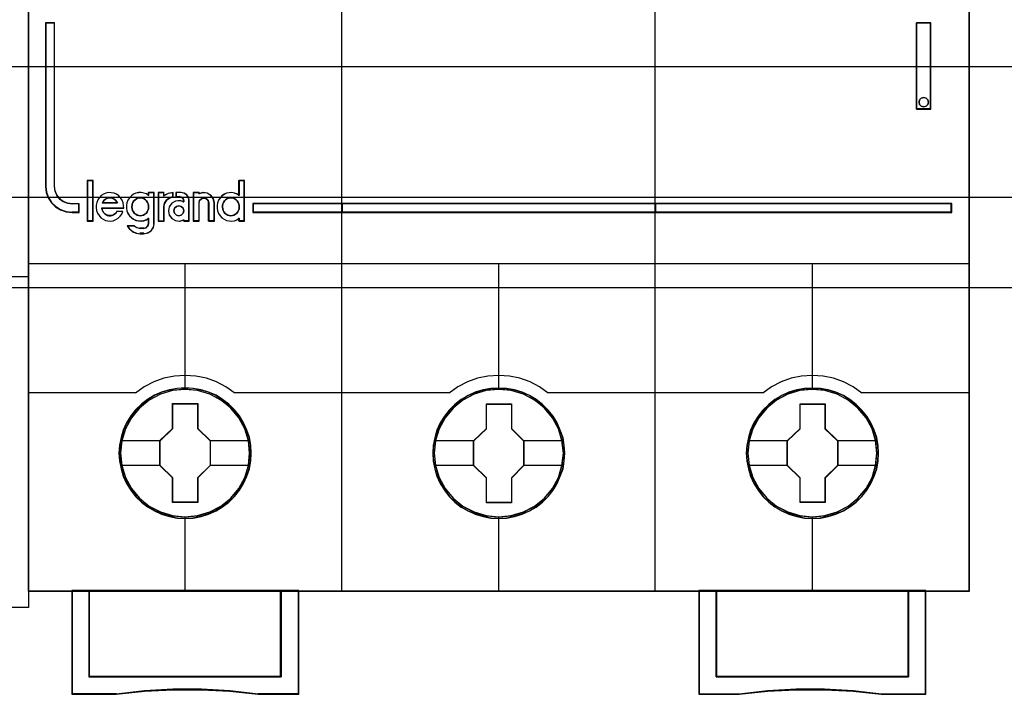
# Model space of a CAD drawing. Extents: x -543332 to -323966, y -9028 to 137422.
# Tile 62 of 250: x -444774 to -444209, y 23378 to 23766. Entities that reach past the tile are written whole.
import ezdxf

# ---------------------------------------------------------------- set-up
doc = ezdxf.new("R2010")
doc.units = 0
doc.header["$MEASUREMENT"] = 0
doc.layers.get('0').update_dxf_attribs({"color": 8})
for name, color, linetype in [('30', 7, 'Continuous'), ('45', 8, 'Continuous'), ('50', 7, 'Continuous')]:
    doc.layers.add(name, color=color, linetype=linetype)

# ---------------------------------------------------------------- blocks, each defined once
blk = doc.blocks.new('*U1125')
at = {"layer": '50', "color": 7}
blk.add_lwpolyline([(509.985212, -487.347089), (834.016113, -487.347089), (834.016113, -533.64975), (509.985212, -533.64975), (509.985212, -487.347089)], dxfattribs=at)
blk = doc.blocks.new('*U1126')
at = {"layer": '30', "color": 7}
blk.add_lwpolyline([(499.9802, -492.476529), (844.087401, -492.476529), (844.087401, -528.454107), (499.9802, -528.454107), (499.9802, -492.476529)], close=True, dxfattribs=at)
for points in [[(499.9802, -492.476529), (844.087401, -492.476529), (844.087401, -528.454107), (499.9802, -528.454107), (499.9802, -492.476529)], [(499.9802, -499.973403), (844.087401, -499.973403), (844.087401, -520.957234), (499.9802, -520.957234), (499.9802, -499.973403)]]:
    blk.add_lwpolyline(points, dxfattribs=at)
blk = doc.blocks.new('*U1127')
at = {"layer": '45', "color": 7}
for points in [[(527.997408, -468.984913), (546.002195, -468.984913), (546.002195, -468.984913), (546.002195, -552.014574), (546.002195, -552.014574), (527.997408, -552.014574), (527.997408, -552.014574), (509.998467, -552.014574), (509.998467, -552.014574), (509.998467, -468.984913), (509.998467, -468.984913), (527.997408, -468.984913), (527.997408, -468.984913)], [(527.997408, -468.99021), (545.996893, -468.99021), (545.996893, -552.009278), (527.997408, -552.009278), (510.003769, -552.009278), (510.003769, -468.99021), (527.997408, -468.99021)]]:
    blk.add_lwpolyline(points, close=True, dxfattribs=at)
blk.add_lwpolyline([(527.991053, -532.993012), (546.002195, -532.993012)], dxfattribs=at)
blk = doc.blocks.new('*U1128')
at = {"layer": '45', "color": 7}
for points in [[(563.994078, -468.998154), (545.970383, -468.998154), (545.970383, -551.066542), (563.994078, -551.066542), (582.006626, -551.066542), (600.030321, -551.066542), (600.030321, -468.998154), (582.006626, -468.998154), (563.994078, -468.998154)], [(547.482971, -527.838516), (547.482971, -518.420319), (546.977777, -518.420319), (546.977777, -527.838516), (547.011835, -528.16956), (547.119685, -528.478534), (547.307004, -528.765439), (547.551087, -528.997169), (547.834904, -529.173726), (548.158455, -529.289591), (548.504712, -529.322696), (548.907731, -529.322696), (548.907731, -528.831647), (548.504712, -528.831647), (548.237924, -528.793026), (547.988165, -528.69923), (547.783817, -528.539225), (547.619203, -528.329564), (547.522705, -528.092316), (547.482971, -527.838516)], [(547.482971, -527.838516), (547.482971, -518.420319), (546.977777, -518.420319), (546.977777, -527.838516), (547.011835, -528.16956), (547.119685, -528.478534), (547.307004, -528.765439), (547.551087, -528.997169), (547.834904, -529.173726), (548.158455, -529.289591), (548.504712, -529.322696), (548.907731, -529.322696), (548.907731, -528.831647), (548.504712, -528.831647), (548.237924, -528.793026), (547.988165, -528.69923), (547.783817, -528.539225), (547.619203, -528.329564), (547.522705, -528.092316), (547.482971, -527.838516)], [(596.997535, -518.420319), (596.997535, -523.388223), (597.824659, -523.388223), (597.824659, -518.420319), (596.997535, -518.420319)], [(597.643763, -522.851466), (597.67355, -522.981428), (597.643763, -523.117298), (597.542487, -523.211816), (597.405467, -523.253168), (597.268447, -523.211816), (597.173129, -523.117298), (597.143342, -522.981428), (597.173129, -522.851466), (597.268447, -522.756948), (597.405467, -522.715596), (597.542487, -522.756948), (597.643763, -522.851466)], [(549.69774, -529.802008), (549.69774, -527.495482), (549.384918, -527.495482), (549.384918, -529.802008), (549.69774, -529.802008)], [(564.01864, -528.798365), (558.875629, -528.798365), (558.875629, -529.322696), (564.01864, -529.322696), (564.01864, -528.798365)], [(563.981526, -528.798365), (563.981526, -529.322696), (582.019179, -529.322696), (582.019179, -528.798365), (563.981526, -528.798365)], [(582.019179, -529.322696), (582.019179, -528.798365), (563.981526, -528.798365), (563.981526, -529.322696), (582.019179, -529.322696)], [(581.982064, -528.798365), (581.982064, -529.322696), (599.022927, -529.322696), (599.022927, -528.798365), (581.982064, -528.798365)], [(558.777541, -543.149939), (558.755159, -542.696908), (558.68242, -542.249402), (558.525751, -541.818471), (558.3467, -541.404114), (558.111697, -541.011856), (557.83193, -540.663796), (557.501806, -540.34336), (557.132514, -540.067121), (556.763222, -539.824032), (556.332382, -539.63619), (555.901541, -539.509121), (555.442724, -539.426249), (554.989503, -539.40415), (554.530686, -539.426249), (554.088655, -539.509121), (553.641028, -539.63619), (553.226974, -539.824032), (552.835301, -540.067121), (552.4772, -540.34336), (552.14148, -540.663796), (551.8785, -541.011856), (551.632305, -541.404114), (551.430873, -541.818471), (551.313371, -542.249402), (551.223846, -542.696908), (551.190274, -543.149939), (551.223846, -543.597444), (551.313371, -544.039425), (551.430873, -544.470357), (551.632305, -544.884714), (551.8785, -545.276972), (552.14148, -545.636082), (552.4772, -545.956518), (552.835301, -546.232756), (553.226974, -546.464796), (553.641028, -546.647113), (554.088655, -546.785232), (554.530686, -546.873628), (554.989503, -546.895727), (555.442724, -546.873628), (555.901541, -546.785232), (556.332382, -546.647113), (556.763222, -546.464796), (557.132514, -546.232756), (557.501806, -545.956518), (557.83193, -545.636082), (558.111697, -545.276972), (558.3467, -544.884714), (558.525751, -544.470357), (558.68242, -544.039425), (558.755159, -543.597444), (558.777541, -543.149939)], [(558.777541, -543.149939), (558.755159, -542.696908), (558.68242, -542.249402), (558.525751, -541.818471), (558.3467, -541.404114), (558.111697, -541.011856), (557.83193, -540.663796), (557.501806, -540.34336), (557.132514, -540.067121), (556.763222, -539.824032), (556.332382, -539.63619), (555.901541, -539.509121), (555.442724, -539.426249), (554.989503, -539.40415), (554.530686, -539.426249), (554.088655, -539.509121), (553.641028, -539.63619), (553.226974, -539.824032), (552.835301, -540.067121), (552.4772, -540.34336), (552.14148, -540.663796), (551.8785, -541.011856), (551.632305, -541.404114), (551.430873, -541.818471), (551.313371, -542.249402), (551.223846, -542.696908), (551.190274, -543.149939), (551.223846, -543.597444), (551.313371, -544.039425), (551.430873, -544.470357), (551.632305, -544.884714), (551.8785, -545.276972), (552.14148, -545.636082), (552.4772, -545.956518), (552.835301, -546.232756), (553.226974, -546.464796), (553.641028, -546.647113), (554.088655, -546.785232), (554.530686, -546.873628), (554.989503, -546.895727), (555.442724, -546.873628), (555.901541, -546.785232), (556.332382, -546.647113), (556.763222, -546.464796), (557.132514, -546.232756), (557.501806, -545.956518), (557.83193, -545.636082), (558.111697, -545.276972), (558.3467, -544.884714), (558.525751, -544.470357), (558.68242, -544.039425), (558.755159, -543.597444), (558.777541, -543.149939)], [(558.761635, -543.149939), (558.739347, -542.69883), (558.666913, -542.253222), (558.5109, -541.824119), (558.332601, -541.411519), (558.098582, -541.020925), (557.819989, -540.674341), (557.491248, -540.355264), (557.123505, -540.080198), (556.755762, -539.83814), (556.326728, -539.651095), (555.897694, -539.524564), (555.440801, -539.442044), (554.989479, -539.420039), (554.532586, -539.442044), (554.092408, -539.524564), (553.646659, -539.651095), (553.234341, -539.83814), (552.84431, -540.080198), (552.48771, -540.355264), (552.153398, -540.674341), (551.89152, -541.020925), (551.646358, -541.411519), (551.445771, -541.824119), (551.328761, -542.253222), (551.239611, -542.69883), (551.20618, -543.149939), (551.239611, -543.595546), (551.328761, -544.035652), (551.445771, -544.464756), (551.646358, -544.877355), (551.89152, -545.26795), (552.153398, -545.625536), (552.48771, -545.944613), (552.84431, -546.219679), (553.234341, -546.450735), (553.646659, -546.632279), (554.092408, -546.769812), (554.532586, -546.857833), (554.989479, -546.879838), (555.440801, -546.857833), (555.897694, -546.769812), (556.326728, -546.632279), (556.755762, -546.450735), (557.123505, -546.219679), (557.491248, -545.944613), (557.819989, -545.625536), (558.098582, -545.26795), (558.332601, -544.877355), (558.5109, -544.464756), (558.666913, -544.035652), (558.739347, -543.595546), (558.761635, -543.149939)], [(576.788683, -543.155121), (576.766301, -542.707629), (576.693559, -542.260137), (576.536884, -541.823694), (576.357826, -541.409349), (576.122813, -541.022628), (575.843036, -540.669054), (575.512899, -540.348627), (575.149188, -540.072398), (574.774287, -539.829315), (574.34343, -539.647004), (573.912573, -539.514414), (573.453738, -539.431545), (573.000499, -539.409446), (572.54726, -539.431545), (572.099616, -539.514414), (571.651972, -539.647004), (571.237902, -539.829315), (570.846214, -540.072398), (570.488099, -540.348627), (570.152366, -540.669054), (569.889375, -541.022628), (569.643171, -541.409349), (569.447327, -541.823694), (569.324225, -542.260137), (569.234696, -542.707629), (569.206719, -543.155121), (569.234696, -543.608137), (569.324225, -544.04458), (569.447327, -544.475499), (569.643171, -544.889843), (569.889375, -545.282089), (570.152366, -545.641188), (570.488099, -545.961614), (570.846214, -546.243369), (571.237902, -546.469877), (571.651972, -546.657713), (572.099616, -546.790303), (572.54726, -546.878697), (573.000499, -546.90632), (573.453738, -546.878697), (573.912573, -546.790303), (574.34343, -546.657713), (574.774287, -546.469877), (575.149188, -546.243369), (575.512899, -545.961614), (575.843036, -545.641188), (576.122813, -545.282089), (576.357826, -544.889843), (576.536884, -544.475499), (576.693559, -544.04458), (576.766301, -543.608137), (576.788683, -543.155121)], [(576.788683, -543.155121), (576.766301, -542.707629), (576.693559, -542.260137), (576.536884, -541.823694), (576.357826, -541.409349), (576.122813, -541.022628), (575.843036, -540.669054), (575.512899, -540.348627), (575.149188, -540.072398), (574.774287, -539.829315), (574.34343, -539.647004), (573.912573, -539.514414), (573.453738, -539.431545), (573.000499, -539.409446), (572.54726, -539.431545), (572.099616, -539.514414), (571.651972, -539.647004), (571.237902, -539.829315), (570.846214, -540.072398), (570.488099, -540.348627), (570.152366, -540.669054), (569.889375, -541.022628), (569.643171, -541.409349), (569.447327, -541.823694), (569.324225, -542.260137), (569.234696, -542.707629), (569.206719, -543.155121), (569.234696, -543.608137), (569.324225, -544.04458), (569.447327, -544.475499), (569.643171, -544.889843), (569.889375, -545.282089), (570.152366, -545.641188), (570.488099, -545.961614), (570.846214, -546.243369), (571.237902, -546.469877), (571.651972, -546.657713), (572.099616, -546.790303), (572.54726, -546.878697), (573.000499, -546.90632), (573.453738, -546.878697), (573.912573, -546.790303), (574.34343, -546.657713), (574.774287, -546.469877), (575.149188, -546.243369), (575.512899, -545.961614), (575.843036, -545.641188), (576.122813, -545.282089), (576.357826, -544.889843), (576.536884, -544.475499), (576.693559, -544.04458), (576.766301, -543.608137), (576.788683, -543.155121)], [(576.772777, -543.155132), (576.750489, -542.709537), (576.678052, -542.263942), (576.522034, -541.829349), (576.343728, -541.416761), (576.109701, -541.031679), (575.831098, -540.679603), (575.502346, -540.360535), (575.140161, -540.085476), (574.766833, -539.843425), (574.337783, -539.661886), (573.908734, -539.529857), (573.451825, -539.44734), (573.000487, -539.425335), (572.54915, -539.44734), (572.103384, -539.529857), (571.657619, -539.661886), (571.245286, -539.843425), (570.855241, -540.085476), (570.498629, -540.360535), (570.164304, -540.679603), (569.902417, -541.031679), (569.657246, -541.416761), (569.462224, -541.829349), (569.339638, -542.263942), (569.250485, -542.709537), (569.222625, -543.155132), (569.250485, -543.606229), (569.339638, -544.040822), (569.462224, -544.469914), (569.657246, -544.882502), (569.902417, -545.273085), (570.164304, -545.630662), (570.498629, -545.94973), (570.855241, -546.23029), (571.245286, -546.455838), (571.657619, -546.642878), (572.103384, -546.774906), (572.54915, -546.862925), (573.000487, -546.890431), (573.451825, -546.862925), (573.908734, -546.774906), (574.337783, -546.642878), (574.766833, -546.455838), (575.140161, -546.23029), (575.502346, -545.94973), (575.831098, -545.630662), (576.109701, -545.273085), (576.343728, -544.882502), (576.522034, -544.469914), (576.678052, -544.040822), (576.750489, -543.606229), (576.772777, -543.155132)], [(594.805128, -543.155235), (594.782747, -542.702204), (594.710007, -542.254699), (594.553338, -541.823767), (594.374288, -541.40941), (594.139284, -541.017152), (593.859517, -540.669092), (593.529393, -540.348656), (593.160101, -540.072418), (592.790809, -539.829328), (592.359969, -539.641486), (591.929129, -539.514417), (591.470312, -539.431545), (591.01709, -539.409446), (590.558273, -539.431545), (590.116242, -539.514417), (589.668616, -539.641486), (589.254561, -539.829328), (588.862888, -540.072418), (588.504787, -540.348656), (588.169067, -540.669092), (587.906087, -541.017152), (587.659892, -541.40941), (587.458461, -541.823767), (587.340959, -542.254699), (587.251433, -542.702204), (587.217861, -543.155235), (587.251433, -543.602741), (587.340959, -544.044722), (587.458461, -544.475653), (587.659892, -544.89001), (587.906087, -545.282268), (588.169067, -545.641378), (588.504787, -545.961814), (588.862888, -546.238052), (589.254561, -546.470092), (589.668616, -546.652409), (590.116242, -546.790528), (590.558273, -546.878924), (591.01709, -546.901023), (591.470312, -546.878924), (591.929129, -546.790528), (592.359969, -546.652409), (592.790809, -546.470092), (593.160101, -546.238052), (593.529393, -545.961814), (593.859517, -545.641378), (594.139284, -545.282268), (594.374288, -544.89001), (594.553338, -544.475653), (594.710007, -544.044722), (594.782747, -543.602741), (594.805128, -543.155235)], [(594.805128, -543.155235), (594.782747, -542.702204), (594.710007, -542.254699), (594.553338, -541.823767), (594.374288, -541.40941), (594.139284, -541.017152), (593.859517, -540.669092), (593.529393, -540.348656), (593.160101, -540.072418), (592.790809, -539.829328), (592.359969, -539.641486), (591.929129, -539.514417), (591.470312, -539.431545), (591.01709, -539.409446), (590.558273, -539.431545), (590.116242, -539.514417), (589.668616, -539.641486), (589.254561, -539.829328), (588.862888, -540.072418), (588.504787, -540.348656), (588.169067, -540.669092), (587.906087, -541.017152), (587.659892, -541.40941), (587.458461, -541.823767), (587.340959, -542.254699), (587.251433, -542.702204), (587.217861, -543.155235), (587.251433, -543.602741), (587.340959, -544.044722), (587.458461, -544.475653), (587.659892, -544.89001), (587.906087, -545.282268), (588.169067, -545.641378), (588.504787, -545.961814), (588.862888, -546.238052), (589.254561, -546.470092), (589.668616, -546.652409), (590.116242, -546.790528), (590.558273, -546.878924), (591.01709, -546.901023), (591.470312, -546.878924), (591.929129, -546.790528), (592.359969, -546.652409), (592.790809, -546.470092), (593.160101, -546.238052), (593.529393, -545.961814), (593.859517, -545.641378), (594.139284, -545.282268), (594.374288, -544.89001), (594.553338, -544.475653), (594.710007, -544.044722), (594.782747, -543.602741), (594.805128, -543.155235)], [(594.789222, -543.155235), (594.766934, -542.704126), (594.6945, -542.258519), (594.538488, -541.829415), (594.360188, -541.416816), (594.126169, -541.026221), (593.847576, -540.679638), (593.518836, -540.360561), (593.151092, -540.085494), (592.783349, -539.843436), (592.354315, -539.656391), (591.925281, -539.52986), (591.468388, -539.44734), (591.017067, -539.425335), (590.560173, -539.44734), (590.119996, -539.52986), (589.674246, -539.656391), (589.261928, -539.843436), (588.871897, -540.085494), (588.515297, -540.360561), (588.180985, -540.679638), (587.919107, -541.026221), (587.673945, -541.416816), (587.473358, -541.829415), (587.356349, -542.258519), (587.267199, -542.704126), (587.233768, -543.155235), (587.267199, -543.600842), (587.356349, -544.040949), (587.473358, -544.470052), (587.673945, -544.882652), (587.919107, -545.273246), (588.180985, -545.630832), (588.515297, -545.949909), (588.871897, -546.224975), (589.261928, -546.456031), (589.674246, -546.637575), (590.119996, -546.775108), (590.560173, -546.863129), (591.017067, -546.885135), (591.468388, -546.863129), (591.925281, -546.775108), (592.354315, -546.637575), (592.783349, -546.456031), (593.151092, -546.224975), (593.518836, -545.949909), (593.847576, -545.630832), (594.126169, -545.273246), (594.360188, -544.882652), (594.538488, -544.470052), (594.6945, -544.040949), (594.766934, -543.600842), (594.789222, -543.155235)], [(554.271944, -540.29922), (555.715098, -540.29922), (555.715098, -541.726862), (556.436675, -542.429616), (556.436675, -543.851724), (555.715098, -544.571079), (555.715098, -545.98212), (554.271944, -545.98212), (554.271944, -544.571079), (553.539092, -543.851724), (553.539092, -542.429616), (554.271944, -541.726862), (554.271944, -540.29922)], [(554.271944, -540.29922), (555.715098, -540.29922), (555.715098, -540.29922), (555.715098, -541.726862), (555.715098, -541.726862), (556.436675, -542.429616), (556.436675, -542.429616), (556.436675, -543.851724), (556.436675, -543.851724), (555.715098, -544.571079), (555.715098, -544.571079), (555.715098, -545.98212), (555.715098, -545.98212), (554.271944, -545.98212), (554.271944, -545.98212), (554.271944, -544.571079), (554.271944, -544.571079), (553.539092, -543.851724), (553.539092, -543.851724), (553.539092, -542.429616), (553.539092, -542.429616), (554.271944, -541.726862), (554.271944, -541.726862), (554.271944, -540.29922), (554.271944, -540.29922)], [(554.279804, -540.315109), (555.707114, -540.315109), (555.707114, -541.734768), (556.420769, -542.433592), (556.420769, -543.847748), (555.707114, -544.56308), (555.707114, -545.966231), (554.279804, -545.966231), (554.279804, -544.56308), (553.554999, -543.847748), (553.554999, -542.433592), (554.279804, -541.734768), (554.279804, -540.315109)], [(572.2894, -540.309813), (573.733874, -540.309813), (573.733874, -541.732584), (574.450469, -542.441201), (574.450469, -543.863972), (573.733874, -544.583662), (573.733874, -545.995361), (572.2894, -545.995361), (572.2894, -544.583662), (571.550235, -543.863972), (571.550235, -542.441201), (572.2894, -541.732584), (572.2894, -540.309813)], [(572.2894, -540.309813), (573.733874, -540.309813), (573.733874, -540.309813), (573.733874, -541.732584), (573.733874, -541.732584), (574.450469, -542.441201), (574.450469, -542.441201), (574.450469, -543.863972), (574.450469, -543.863972), (573.733874, -544.583662), (573.733874, -544.583662), (573.733874, -545.995361), (573.733874, -545.995361), (572.2894, -545.995361), (572.2894, -545.995361), (572.2894, -544.583662), (572.2894, -544.583662), (571.550235, -543.863972), (571.550235, -543.863972), (571.550235, -542.441201), (571.550235, -542.441201), (572.2894, -541.732584), (572.2894, -541.732584), (572.2894, -540.309813), (572.2894, -540.309813)], [(572.298498, -540.32835), (573.724487, -540.32835), (573.724487, -541.741843), (574.431912, -542.44584), (574.431912, -543.859334), (573.724487, -544.57433), (573.724487, -545.976824), (572.298498, -545.976824), (572.298498, -544.57433), (571.568792, -543.859334), (571.568792, -542.44584), (572.298498, -541.741843), (572.298498, -540.32835)], [(590.302183, -540.309813), (591.745337, -540.309813), (591.745337, -541.732644), (592.466914, -542.435755), (592.466914, -543.858586), (591.745337, -544.578306), (591.745337, -545.990065), (590.302183, -545.990065), (590.302183, -544.578306), (589.569331, -543.858586), (589.569331, -542.435755), (590.302183, -541.732644), (590.302183, -540.309813)], [(590.302183, -540.309813), (591.745337, -540.309813), (591.745337, -540.309813), (591.745337, -541.732644), (591.745337, -541.732644), (592.466914, -542.435755), (592.466914, -542.435755), (592.466914, -543.858586), (592.466914, -543.858586), (591.745337, -544.578306), (591.745337, -544.578306), (591.745337, -545.990065), (591.745337, -545.990065), (590.302183, -545.990065), (590.302183, -545.990065), (590.302183, -544.578306), (590.302183, -544.578306), (589.569331, -543.858586), (589.569331, -543.858586), (589.569331, -542.435755), (589.569331, -542.435755), (590.302183, -541.732644), (590.302183, -541.732644), (590.302183, -540.309813), (590.302183, -540.309813)], [(590.310043, -540.32835), (591.737353, -540.32835), (591.737353, -541.741894), (592.451008, -542.440416), (592.451008, -543.853961), (591.737353, -544.568983), (591.737353, -545.971528), (590.310043, -545.971528), (590.310043, -544.568983), (589.585237, -543.853961), (589.585237, -542.440416), (590.310043, -541.741894), (590.310043, -540.32835)], [(560.505478, -555.9993), (549.469724, -555.9993), (549.469724, -551.029468), (548.475613, -551.029468), (548.475613, -557.001015), (551.02791, -557.001015), (552.653115, -556.823916), (554.289489, -556.735367), (555.925864, -556.735367), (557.556653, -556.823916), (559.193028, -557.001015), (561.510759, -557.001015), (561.510759, -551.029468), (560.505478, -551.029468), (560.505478, -555.9993)], [(560.508668, -556.005316), (560.508668, -551.029468), (554.987884, -551.029468), (549.4671, -551.029468), (549.4671, -556.005316), (560.508668, -556.005316)], [(584.489945, -551.029468), (584.489945, -557.001015), (586.807676, -557.001015), (588.444051, -556.823916), (590.074841, -556.735367), (591.711215, -556.735367), (593.34759, -556.823916), (594.972794, -557.001015), (597.525092, -557.001015), (597.525092, -551.029468), (596.53098, -551.029468), (596.53098, -555.9993), (585.495226, -555.9993), (585.495226, -551.029468), (584.489945, -551.029468)], [(591.01282, -551.029468), (585.492037, -551.029468), (585.492037, -556.005316), (596.533604, -556.005316), (596.533604, -551.029468), (591.01282, -551.029468)]]:
    blk.add_lwpolyline(points, close=True, dxfattribs=at)
at = {"layer": '45', "color": 139}
for points in [[(563.994078, -468.998154), (545.970383, -468.998154), (545.970383, -551.066542), (563.994078, -551.066542), (582.006626, -551.066542), (600.030321, -551.066542), (600.030321, -468.998154), (582.006626, -468.998154), (563.994078, -468.998154)], [(563.999378, -469.014043), (545.986289, -469.014043), (545.986289, -551.048005), (563.999378, -551.048005), (582.001326, -551.048005), (600.014415, -551.048005), (600.014415, -469.014043), (582.001326, -469.014043), (563.999378, -469.014043)], [(597.67355, -522.981428), (597.643763, -522.851466), (597.542487, -522.756948), (597.405467, -522.715596), (597.268447, -522.756948), (597.173129, -522.851466), (597.143342, -522.981428), (597.173129, -523.117298), (597.268447, -523.211816), (597.405467, -523.253168), (597.542487, -523.211816), (597.643763, -523.117298), (597.67355, -522.981428)], [(552.415291, -529.510713), (552.501966, -529.50502), (552.594419, -529.476552), (552.675315, -529.425311), (552.744655, -529.37407), (552.808216, -529.294361), (552.854442, -529.208958), (552.889112, -529.117862), (552.894891, -529.021073), (552.894891, -528.924284), (552.871777, -528.827494), (552.831329, -528.742092), (552.779324, -528.656689), (552.715763, -528.594061), (552.634867, -528.54282), (552.548192, -528.502965), (552.461517, -528.485885), (552.369065, -528.485885), (552.276612, -528.502965), (552.189937, -528.54282), (552.120597, -528.594061), (552.051258, -528.656689), (551.993475, -528.742092), (551.953026, -528.827494), (551.94147, -528.924284), (551.929913, -529.021073), (551.947248, -529.117862), (551.97614, -529.208958), (552.016588, -529.294361), (552.080149, -529.37407), (552.149489, -529.425311), (552.236164, -529.476552), (552.322838, -529.50502), (552.415291, -529.510713)], [(557.616625, -529.510713), (557.703299, -529.50502), (557.789974, -529.476552), (557.876649, -529.425311), (557.945988, -529.37407), (558.00955, -529.294361), (558.055776, -529.208958), (558.090446, -529.117862), (558.096224, -529.021073), (558.096224, -528.924284), (558.073111, -528.827494), (558.032663, -528.742092), (557.980658, -528.656689), (557.917097, -528.594061), (557.836201, -528.54282), (557.749526, -528.502965), (557.657073, -528.485885), (557.570398, -528.485885), (557.477945, -528.502965), (557.391271, -528.54282), (557.316153, -528.594061), (557.252591, -528.656689), (557.194808, -528.742092), (557.160139, -528.827494), (557.131247, -528.924284), (557.131247, -529.021073), (557.148582, -529.117862), (557.171695, -529.208958), (557.217922, -529.294361), (557.281483, -529.37407), (557.350823, -529.425311), (557.437497, -529.476552), (557.524172, -529.50502), (557.616625, -529.510713)], [(554.917631, -529.228974), (554.876162, -529.082234), (554.769525, -528.982451), (554.627343, -528.941364), (554.485161, -528.982451), (554.378524, -529.082234), (554.337054, -529.228974), (554.378524, -529.369843), (554.485161, -529.475496), (554.627343, -529.510713), (554.769525, -529.475496), (554.876162, -529.369843), (554.917631, -529.228974)], [(558.692708, -543.144528), (558.619957, -542.426178), (558.412898, -541.746509), (558.071531, -541.111046), (557.612643, -540.552944), (557.047428, -540.099832), (556.403867, -539.76276), (555.704343, -539.547255), (554.982435, -539.480946), (554.260527, -539.547255), (553.572195, -539.76276), (552.928634, -540.099832), (552.363419, -540.552944), (551.904531, -541.111046), (551.563164, -541.746509), (551.344912, -542.426178), (551.277758, -543.144528), (551.344912, -543.862877), (551.563164, -544.548072), (551.904531, -545.178009), (552.363419, -545.736111), (552.928634, -546.189224), (553.572195, -546.526295), (554.260527, -546.736274), (554.982435, -546.813635), (555.704343, -546.736274), (556.403867, -546.526295), (557.047428, -546.189224), (557.612643, -545.736111), (558.071531, -545.178009), (558.412898, -544.548072), (558.619957, -543.862877), (558.692708, -543.144528)], [(558.69801, -543.149939), (558.625262, -542.431567), (558.418211, -541.746351), (558.071261, -541.110868), (557.606796, -540.558274), (557.052796, -540.105147), (556.409259, -539.762539), (555.709764, -539.552554), (554.987884, -539.486242), (554.266004, -539.552554), (553.566508, -539.762539), (552.928568, -540.105147), (552.368972, -540.558274), (551.89891, -541.110868), (551.557557, -541.746351), (551.350506, -542.431567), (551.277758, -543.149939), (551.350506, -543.862785), (551.557557, -544.553527), (551.89891, -545.183484), (552.368972, -545.736077), (552.928568, -546.189204), (553.566508, -546.531812), (554.266004, -546.741798), (554.987884, -546.813635), (555.709764, -546.741798), (556.409259, -546.531812), (557.052796, -546.189204), (557.606796, -545.736077), (558.071261, -545.183484), (558.418211, -544.553527), (558.625262, -543.862785), (558.69801, -543.149939)], [(576.711803, -543.144528), (576.633432, -542.426178), (576.426307, -541.746509), (576.084831, -541.111046), (575.625798, -540.552944), (575.060403, -540.099832), (574.416637, -539.76276), (573.72249, -539.547255), (572.994754, -539.480946), (572.272617, -539.547255), (571.584067, -539.76276), (570.940301, -540.099832), (570.374906, -540.552944), (569.915873, -541.111046), (569.574397, -541.746509), (569.361674, -542.426178), (569.288901, -543.144528), (569.361674, -543.862877), (569.574397, -544.548072), (569.915873, -545.178009), (570.374906, -545.736111), (570.940301, -546.189224), (571.584067, -546.526295), (572.272617, -546.736274), (572.994754, -546.813635), (573.72249, -546.736274), (574.416637, -546.526295), (575.060403, -546.189224), (575.625798, -545.736111), (576.084831, -545.178009), (576.426307, -544.548072), (576.633432, -543.862877), (576.711803, -543.144528)], [(576.711803, -543.149939), (576.63903, -542.431567), (576.431905, -541.746351), (576.084831, -541.110868), (575.6202, -540.558274), (575.066001, -540.105147), (574.422235, -539.762539), (573.72249, -539.552554), (573.000352, -539.486242), (572.278215, -539.552554), (571.578469, -539.762539), (570.940301, -540.105147), (570.380504, -540.558274), (569.915873, -541.110868), (569.568799, -541.746351), (569.361674, -542.431567), (569.288901, -543.149939), (569.361674, -543.862785), (569.568799, -544.553527), (569.915873, -545.183484), (570.380504, -545.736077), (570.940301, -546.189204), (571.578469, -546.531812), (572.278215, -546.741798), (573.000352, -546.813635), (573.72249, -546.741798), (574.422235, -546.531812), (575.066001, -546.189204), (575.6202, -545.736077), (576.084831, -545.183484), (576.431905, -544.553527), (576.63903, -543.862785), (576.711803, -543.149939)], [(594.722946, -543.149939), (594.650198, -542.431567), (594.443148, -541.746351), (594.101794, -541.110868), (593.631733, -540.558274), (593.077732, -540.105147), (592.434196, -539.762539), (591.7347, -539.552554), (591.01282, -539.486242), (590.290941, -539.552554), (589.591445, -539.762539), (588.953505, -540.105147), (588.393908, -540.558274), (587.929443, -541.110868), (587.582493, -541.746351), (587.375442, -542.431567), (587.302695, -543.149939), (587.375442, -543.862785), (587.582493, -544.553527), (587.929443, -545.183484), (588.393908, -545.736077), (588.953505, -546.189204), (589.591445, -546.531812), (590.290941, -546.741798), (591.01282, -546.813635), (591.7347, -546.741798), (592.434196, -546.531812), (593.077732, -546.189204), (593.631733, -545.736077), (594.101794, -545.183484), (594.443148, -544.553527), (594.650198, -543.862785), (594.722946, -543.149939)], [(594.722946, -543.144528), (594.644599, -542.426178), (594.43754, -541.746509), (594.096173, -541.111046), (593.637285, -540.552944), (593.07207, -540.099832), (592.428509, -539.76276), (591.734581, -539.547255), (591.012673, -539.480946), (590.285169, -539.547255), (589.596838, -539.76276), (588.953276, -540.099832), (588.388061, -540.552944), (587.929173, -541.111046), (587.587806, -541.746509), (587.375151, -542.426178), (587.307997, -543.144528), (587.375151, -543.862877), (587.587806, -544.548072), (587.929173, -545.178009), (588.388061, -545.736111), (588.953276, -546.189224), (589.596838, -546.526295), (590.285169, -546.736274), (591.012673, -546.813635), (591.734581, -546.736274), (592.428509, -546.526295), (593.07207, -546.189224), (593.637285, -545.736111), (594.096173, -545.178009), (594.43754, -544.548072), (594.644599, -543.862877), (594.722946, -543.144528)]]:
    blk.add_lwpolyline(points, close=True, dxfattribs=at)
for points in [[(563.981526, -551.066542), (563.981526, -505.304101)], [(581.982064, -551.066542), (581.982064, -505.304101)], [(546.977777, -518.420319), (546.977777, -527.845036)], [(546.977777, -518.420319), (547.510635, -518.420319)], [(547.473521, -518.420319), (547.473521, -527.845036)], [(596.997535, -523.388223), (596.997535, -518.420319)], [(596.997535, -518.420319), (597.824659, -518.420319)], [(597.790195, -523.388223), (597.790195, -518.420319)], [(596.997535, -523.353797), (597.824659, -523.353797)], [(549.369012, -527.479593), (549.369012, -529.817897)], [(549.369012, -527.479593), (549.716298, -527.479593)], [(549.679183, -527.479593), (549.679183, -529.817897)], [(558.061761, -527.479593), (558.061761, -528.372015)], [(558.061761, -527.479593), (558.403745, -527.479593)], [(558.369281, -527.479593), (558.369281, -529.817897)], [(546.977777, -527.807962), (547.012014, -528.145821), (547.12043, -528.461156), (547.308733, -528.753967), (547.554096, -528.990468), (547.839403, -529.170659), (548.164653, -529.28891), (548.512727, -529.322696)], [(547.473521, -527.807962), (547.513934, -528.070539), (547.612082, -528.315992), (547.779509, -528.532904), (547.987351, -528.698442), (548.241379, -528.795481), (548.512727, -528.835439)], [(551.463331, -529.071421), (551.451947, -528.914268), (551.429181, -528.762728), (551.366573, -528.611188), (551.28689, -528.482098), (551.178748, -528.364233), (551.04784, -528.274431), (550.905549, -528.212693), (550.751874, -528.18463), (550.5982, -528.173405), (550.444525, -528.20708), (550.307925, -528.268819), (550.177017, -528.353008), (550.068876, -528.46526), (549.972118, -528.59435), (549.915201, -528.74589), (549.881052, -528.89743), (549.87536, -529.054583), (549.903818, -529.217349), (549.960735, -529.368889), (550.046109, -529.497979), (550.142868, -529.621456), (550.273776, -529.711258), (550.416067, -529.778609), (550.558358, -529.806672), (550.712033, -529.817897), (550.865707, -529.795447), (551.01369, -529.733708), (551.144598, -529.649519), (551.258431, -529.54288), (551.355189, -529.41379), (551.417798, -529.267862)], [(551.10279, -528.785124), (551.056245, -528.698114), (550.992247, -528.623534), (550.92243, -528.561384), (550.840978, -528.524093), (550.753707, -528.486803), (550.666436, -528.480588), (550.579166, -528.486803), (550.491895, -528.524093), (550.41626, -528.561384), (550.346444, -528.623534), (550.282445, -528.698114), (550.235901, -528.785124)], [(552.894891, -528.341783), (552.768787, -528.257594), (552.619756, -528.20708), (552.464993, -528.173405), (552.321693, -528.18463), (552.16693, -528.212693), (552.023631, -528.280044), (551.90326, -528.375458), (551.794352, -528.48771), (551.708373, -528.6168), (551.651053, -528.762728), (551.622393, -528.919881), (551.622393, -529.077034), (551.651053, -529.234186), (551.708373, -529.374502), (551.794352, -529.514817), (551.90326, -529.627069), (552.023631, -529.711258), (552.16693, -529.778609), (552.321693, -529.806672), (552.464993, -529.817897), (552.619756, -529.795447), (552.768787, -529.739321), (552.894891, -529.655132)], [(552.860427, -528.173405), (552.860427, -528.372015)], [(552.860427, -528.173405), (553.213015, -528.173405)], [(553.178551, -528.173405), (553.178551, -529.974137)], [(553.443655, -528.173405), (553.443655, -529.817897)], [(553.443655, -528.173405), (553.793592, -528.173405)], [(554.305242, -528.173405), (554.012965, -528.232243), (553.756477, -528.382607)], [(553.756477, -528.173405), (553.756477, -528.382607)], [(554.305242, -528.403792), (554.096473, -528.479529), (553.911563, -528.613525), (553.798231, -528.799954), (553.756477, -529.015512)], [(554.917631, -528.707809), (554.679645, -528.63418), (554.435853, -528.668163), (554.226889, -528.787101), (554.075971, -528.990994), (554.029534, -529.228871), (554.075971, -529.466747), (554.226889, -529.664977), (554.435853, -529.783915), (554.679645, -529.817897), (554.917631, -529.749933)], [(554.268127, -528.173405), (554.268127, -528.438218)], [(554.464304, -528.173405), (554.464304, -528.438218)], [(554.766522, -528.173405), (554.464304, -528.173405)], [(554.464304, -528.403792), (554.68434, -528.403792)], [(554.917631, -528.668606), (554.879002, -528.536199), (554.782429, -528.441623), (554.647226, -528.403792)], [(555.222501, -528.668606), (555.192596, -528.479958), (555.078957, -528.320786), (554.91747, -528.214671), (554.732059, -528.173405)], [(554.880517, -528.63418), (554.880517, -528.740106)], [(555.188037, -528.63418), (555.188037, -529.817897)], [(555.461094, -528.173405), (555.461094, -529.817897)], [(555.461094, -528.173405), (555.813682, -528.173405)], [(556.667316, -528.785124), (556.60927, -528.540436), (556.469961, -528.342356), (556.255192, -528.20836), (556.011401, -528.173405), (555.779218, -528.249141)], [(555.779218, -528.173405), (555.779218, -528.27933)], [(556.354493, -528.785124), (556.312979, -528.629749), (556.212157, -528.524093), (556.069821, -528.480588), (555.921554, -528.524093), (555.808872, -528.629749), (555.779218, -528.785124)], [(558.096224, -528.341783), (557.964664, -528.257594), (557.827383, -528.20708), (557.672942, -528.173405), (557.524221, -528.18463), (557.369781, -528.212693), (557.22678, -528.280044), (557.106659, -528.375458), (556.997979, -528.48771), (556.912178, -528.6168), (556.854978, -528.762728), (556.826378, -528.919881), (556.826378, -529.077034), (556.854978, -529.234186), (556.912178, -529.374502), (556.997979, -529.514817), (557.106659, -529.627069), (557.22678, -529.711258), (557.369781, -529.778609), (557.524221, -529.806672), (557.672942, -529.817897), (557.827383, -529.795447), (557.964664, -529.739321), (558.096224, -529.655132)], [(548.475613, -528.798365), (548.907731, -528.798365)], [(548.873268, -528.798365), (548.873268, -529.322696)], [(550.193484, -529.052586), (551.463331, -529.052586)], [(550.193484, -529.052586), (550.216633, -529.159681), (550.251357, -529.248926), (550.303442, -529.326272), (550.372888, -529.397669), (550.442335, -529.445267), (550.529144, -529.486915), (550.615952, -529.510713), (550.702761, -529.510713), (550.795356, -529.498814), (550.882165, -529.463116), (550.951611, -529.409568), (551.021058, -529.344122), (551.07893, -529.260826)], [(550.235901, -528.750698), (551.10279, -528.750698)], [(551.044467, -529.2459), (551.420914, -529.2459)], [(553.443655, -529.817897), (553.793592, -529.817897), (553.793592, -528.981086)], [(555.779218, -528.750698), (555.779218, -529.817897)], [(556.317379, -528.750698), (556.317379, -529.817897)], [(556.630201, -528.750698), (556.630201, -529.817897)], [(558.875629, -528.798365), (599.022927, -528.798365)], [(558.875629, -528.798365), (558.875629, -529.322696)], [(598.985813, -529.322696), (598.985813, -528.798365)], [(548.475613, -529.28827), (548.907731, -529.28827)], [(549.369012, -529.783471), (549.716298, -529.783471)], [(552.860427, -529.624583), (552.860427, -529.974137)], [(554.880517, -529.717268), (554.880517, -529.817897)], [(554.880517, -529.783471), (555.222501, -529.783471)], [(555.461094, -529.783471), (555.813682, -529.783471)], [(556.317379, -529.783471), (556.667316, -529.783471)], [(558.061761, -529.624583), (558.061761, -529.817897)], [(558.061761, -529.783471), (558.403745, -529.783471)], [(558.875629, -529.28827), (599.022927, -529.28827)], [(551.667461, -530.074766), (551.801975, -530.2657), (551.983278, -530.420834), (552.199671, -530.516301), (552.43361, -530.546135)], [(551.667461, -530.074766), (552.088975, -530.074766)], [(552.051861, -530.074766), (552.224264, -530.192939), (552.43361, -530.241599)], [(552.396496, -530.207173), (552.621834, -530.207173)], [(552.58737, -530.546135), (552.829365, -530.499283), (553.030043, -530.376297), (553.165796, -530.165465), (553.213015, -529.937063)], [(552.58737, -530.241599), (552.744268, -530.198094), (552.857235, -530.092439), (552.894891, -529.937063)], [(552.621834, -530.509061), (552.396496, -530.509061)], [(545.970383, -532.254182), (564.01864, -532.254182)], [(554.970652, -532.254182), (554.970652, -539.504779)], [(563.981526, -532.254182), (582.019179, -532.254182)], [(572.981795, -532.254182), (572.981795, -539.504779)], [(581.982064, -532.254182), (600.030321, -532.254182)], [(590.992937, -532.254182), (590.992937, -539.504779)], [(557.841725, -539.708686), (557.33172, -539.344302), (556.788088, -539.059628), (556.210829, -538.848968), (555.605548, -538.729405), (554.989058, -538.683857), (554.372568, -538.729405), (553.772892, -538.848968), (553.190029, -539.059628), (552.646397, -539.344302), (552.141996, -539.708686)], [(575.847565, -539.708686), (575.343138, -539.344302), (574.799477, -539.059628), (574.216583, -538.848968), (573.616875, -538.729405), (573.000352, -538.683857), (572.38383, -538.729405), (571.784121, -538.848968), (571.201227, -539.059628), (570.657566, -539.344302), (570.153139, -539.708686)], [(593.858708, -539.708686), (593.354307, -539.344302), (592.805071, -539.059628), (592.227812, -538.848968), (591.628136, -538.729405), (591.011646, -538.683857), (590.395156, -538.729405), (589.789875, -538.848968), (589.212617, -539.059628), (588.668985, -539.344302), (588.158979, -539.708686)], [(545.970383, -539.671612), (552.17646, -539.671612)], [(557.80461, -539.671612), (564.01864, -539.671612)], [(563.981526, -539.671612), (570.187602, -539.671612)], [(575.813102, -539.671612), (582.019179, -539.671612)], [(581.982064, -539.671612), (588.196094, -539.671612)], [(593.824245, -539.671612), (600.030321, -539.671612)], [(554.970652, -546.789802), (554.970652, -551.066542)], [(572.981795, -546.789802), (572.981795, -551.066542)], [(590.992937, -546.789802), (590.992937, -551.066542)], [(548.475613, -551.029468), (548.475613, -557.001015)], [(555.007767, -551.029468), (548.475613, -551.029468)], [(549.4671, -551.029468), (549.4671, -556.005316)], [(560.474204, -556.005316), (560.474204, -551.029468)], [(561.476296, -551.029468), (561.476296, -557.001015)], [(584.489945, -551.029468), (584.489945, -557.001015)], [(585.492037, -556.005316), (585.492037, -551.029468)], [(596.496489, -551.029468), (596.496489, -556.005316)], [(597.487977, -551.029468), (597.487977, -557.001015)], [(549.4671, -555.968242), (560.508668, -555.968242)], [(596.533604, -555.968242), (585.492037, -555.968242)], [(551.057722, -556.963941), (548.475613, -556.963941)], [(559.199056, -557.001015), (557.560541, -556.801522), (555.927618, -556.701775), (554.289104, -556.701775), (552.650589, -556.801522), (551.023259, -557.001015)], [(561.510759, -556.963941), (559.164592, -556.963941)], [(584.489945, -556.963941), (586.836112, -556.963941)], [(594.977445, -557.001015), (593.350115, -556.801522), (591.7116, -556.701775), (590.073086, -556.701775), (588.440163, -556.801522), (586.801649, -557.001015)], [(594.942982, -556.963941), (597.525092, -556.963941)]]:
    blk.add_lwpolyline(points, dxfattribs=at)
at = {"layer": '45', "color": 59}
blk.add_lwpolyline([(563.981526, -551.066542), (563.981526, -505.304101)], dxfattribs=at)
for points in [[(547.482971, -527.838516), (547.482971, -518.420319), (546.977777, -518.420319), (546.977777, -527.838516), (547.011835, -528.16956), (547.119685, -528.478534), (547.307004, -528.765439), (547.551087, -528.997169), (547.834904, -529.173726), (548.158455, -529.289591), (548.504712, -529.322696), (548.907731, -529.322696), (548.907731, -528.831647), (548.504712, -528.831647), (548.237924, -528.793026), (547.988165, -528.69923), (547.783817, -528.539225), (547.619203, -528.329564), (547.522705, -528.092316), (547.482971, -527.838516)], [(547.482971, -527.838516), (547.482971, -518.420319), (546.977777, -518.420319), (546.977777, -527.838516), (547.011835, -528.16956), (547.119685, -528.478534), (547.307004, -528.765439), (547.551087, -528.997169), (547.834904, -529.173726), (548.158455, -529.289591), (548.504712, -529.322696), (548.907731, -529.322696), (548.907731, -528.831647), (548.504712, -528.831647), (548.237924, -528.793026), (547.988165, -528.69923), (547.783817, -528.539225), (547.619203, -528.329564), (547.522705, -528.092316), (547.482971, -527.838516)], [(547.492507, -527.826953), (547.492507, -518.436208), (546.996334, -518.436208), (546.996334, -527.826953), (547.029784, -528.157032), (547.135708, -528.465106), (547.319683, -528.751174), (547.559406, -528.982229), (547.838155, -529.158271), (548.155929, -529.273799), (548.496002, -529.306807), (548.891825, -529.306807), (548.891825, -528.81719), (548.496002, -528.81719), (548.233978, -528.778681), (547.988679, -528.685158), (547.78798, -528.52562), (547.626306, -528.31657), (547.531532, -528.080014), (547.492507, -527.826953)], [(547.492507, -527.826953), (547.492507, -518.436208), (546.996334, -518.436208), (546.996334, -527.826953), (547.029784, -528.157032), (547.135708, -528.465106), (547.319683, -528.751174), (547.559406, -528.982229), (547.838155, -529.158271), (548.155929, -529.273799), (548.496002, -529.306807), (548.891825, -529.306807), (548.891825, -528.81719), (548.496002, -528.81719), (548.233978, -528.778681), (547.988679, -528.685158), (547.78798, -528.52562), (547.626306, -528.31657), (547.531532, -528.080014), (547.492507, -527.826953)], [(596.997535, -518.420319), (596.997535, -523.388223), (597.824659, -523.388223), (597.824659, -518.420319), (596.997535, -518.420319)], [(597.643763, -522.851466), (597.67355, -522.981428), (597.643763, -523.117298), (597.542487, -523.211816), (597.405467, -523.253168), (597.268447, -523.211816), (597.173129, -523.117298), (597.143342, -522.981428), (597.173129, -522.851466), (597.268447, -522.756948), (597.405467, -522.715596), (597.542487, -522.756948), (597.643763, -522.851466)], [(549.716298, -529.817897), (549.716298, -527.479593), (549.369012, -527.479593), (549.369012, -529.817897), (549.716298, -529.817897)], [(556.826378, -528.924989), (556.826378, -529.081248), (556.85485, -529.237507), (556.911795, -529.377024), (556.997212, -529.516541), (557.105407, -529.628154), (557.22499, -529.711864), (557.367352, -529.778832), (557.521103, -529.806736), (557.669159, -529.817897), (557.822909, -529.795574), (557.959576, -529.739768), (558.090549, -529.656057), (558.090549, -529.817897), (558.403745, -529.817897), (558.403745, -527.479593), (558.090549, -527.479593), (558.090549, -528.350179), (557.959576, -528.266469), (557.822909, -528.216242), (557.669159, -528.182758), (557.521103, -528.19392), (557.367352, -528.221823), (557.22499, -528.288791), (557.105407, -528.383663), (556.997212, -528.495276), (556.911795, -528.623632), (556.85485, -528.76873), (556.826378, -528.924989)], [(549.881052, -528.89743), (549.87536, -529.054583), (549.903818, -529.217349), (549.960735, -529.368889), (550.046109, -529.497979), (550.142868, -529.621456), (550.273776, -529.711258), (550.416067, -529.778609), (550.558358, -529.806672), (550.712033, -529.817897), (550.865707, -529.795447), (551.01369, -529.733708), (551.144598, -529.649519), (551.258431, -529.54288), (551.355189, -529.41379), (551.417798, -529.267862), (551.070607, -529.267862), (551.01369, -529.346439), (550.94539, -529.408177), (550.877091, -529.458691), (550.791716, -529.492366), (550.700649, -529.503591), (550.615275, -529.503591), (550.5299, -529.481141), (550.444525, -529.441853), (550.376225, -529.396952), (550.307925, -529.329601), (550.256701, -529.256637), (550.222551, -529.172448), (550.199784, -529.071421), (551.463331, -529.071421), (551.451947, -528.914268), (551.429181, -528.762728), (551.366573, -528.611188), (551.28689, -528.482098), (551.178748, -528.364233), (551.04784, -528.274431), (550.905549, -528.212693), (550.751874, -528.18463), (550.5982, -528.173405), (550.444525, -528.20708), (550.307925, -528.268819), (550.177017, -528.353008), (550.068876, -528.46526), (549.972118, -528.59435), (549.915201, -528.74589), (549.881052, -528.89743)], [(551.10279, -528.785124), (550.235901, -528.785124), (550.282445, -528.698114), (550.346444, -528.623534), (550.41626, -528.561384), (550.491895, -528.524093), (550.579166, -528.486803), (550.666436, -528.480588), (550.753707, -528.486803), (550.840978, -528.524093), (550.92243, -528.561384), (550.992247, -528.623534), (551.056245, -528.698114), (551.10279, -528.785124)], [(551.10279, -528.785124), (550.235901, -528.785124), (550.282445, -528.698114), (550.346444, -528.623534), (550.41626, -528.561384), (550.491895, -528.524093), (550.579166, -528.486803), (550.666436, -528.480588), (550.753707, -528.486803), (550.840978, -528.524093), (550.92243, -528.561384), (550.992247, -528.623534), (551.056245, -528.698114), (551.10279, -528.785124)], [(551.622393, -529.072251), (551.650899, -529.228572), (551.70791, -529.368144), (551.793428, -529.507716), (551.90175, -529.619374), (552.021474, -529.703118), (552.164003, -529.770112), (552.317934, -529.798027), (552.460463, -529.809193), (552.614394, -529.786861), (552.762624, -529.731032), (552.888049, -529.647289), (552.888049, -529.965514), (552.853842, -530.105086), (552.751221, -530.199995), (552.608693, -530.239075), (552.414853, -530.239075), (552.221014, -530.199995), (552.061382, -530.105086), (551.668002, -530.105086), (551.799129, -530.283739), (551.975865, -530.428894), (552.186807, -530.51822), (552.414853, -530.546135), (552.608693, -530.546135), (552.84244, -530.501471), (553.036279, -530.384231), (553.167406, -530.183246), (553.213015, -529.965514), (553.213015, -528.173405), (552.888049, -528.173405), (552.888049, -528.340891), (552.762624, -528.257148), (552.614394, -528.206902), (552.460463, -528.173405), (552.317934, -528.18457), (552.164003, -528.212485), (552.021474, -528.27948), (551.90175, -528.374389), (551.793428, -528.486047), (551.70791, -528.614453), (551.650899, -528.759608), (551.622393, -528.91593), (551.622393, -529.072251)], [(552.634867, -528.54282), (552.715763, -528.594061), (552.779324, -528.656689), (552.831329, -528.742092), (552.871777, -528.827494), (552.894891, -528.924284), (552.894891, -529.021073), (552.889112, -529.117862), (552.854442, -529.208958), (552.808216, -529.294361), (552.744655, -529.37407), (552.675315, -529.425311), (552.594419, -529.476552), (552.501966, -529.50502), (552.415291, -529.510713), (552.322838, -529.50502), (552.236164, -529.476552), (552.149489, -529.425311), (552.080149, -529.37407), (552.016588, -529.294361), (551.97614, -529.208958), (551.947248, -529.117862), (551.929913, -529.021073), (551.94147, -528.924284), (551.953026, -528.827494), (551.993475, -528.742092), (552.051258, -528.656689), (552.120597, -528.594061), (552.189937, -528.54282), (552.276612, -528.502965), (552.369065, -528.485885), (552.461517, -528.485885), (552.548192, -528.502965), (552.634867, -528.54282)], [(551.97614, -529.208958), (551.947248, -529.117862), (551.929913, -529.021073), (551.94147, -528.924284), (551.953026, -528.827494), (551.993475, -528.742092), (552.051258, -528.656689), (552.120597, -528.594061), (552.189937, -528.54282), (552.276612, -528.502965), (552.369065, -528.485885), (552.461517, -528.485885), (552.548192, -528.502965), (552.634867, -528.54282), (552.715763, -528.594061), (552.779324, -528.656689), (552.831329, -528.742092), (552.871777, -528.827494), (552.894891, -528.924284), (552.894891, -529.021073), (552.889112, -529.117862), (552.854442, -529.208958), (552.808216, -529.294361), (552.744655, -529.37407), (552.675315, -529.425311), (552.594419, -529.476552), (552.501966, -529.50502), (552.415291, -529.510713), (552.322838, -529.50502), (552.236164, -529.476552), (552.149489, -529.425311), (552.080149, -529.37407), (552.016588, -529.294361), (551.97614, -529.208958)], [(553.443655, -528.173405), (553.443655, -529.817897), (553.769661, -529.817897), (553.769661, -528.998457), (553.810412, -528.790791), (553.921021, -528.611188), (554.101488, -528.482098), (554.305242, -528.409134), (554.305242, -528.173405), (554.019987, -528.223918), (553.769661, -528.353008), (553.769661, -528.173405), (553.443655, -528.173405)], [(553.462212, -528.189293), (553.462212, -529.802008), (553.775178, -529.802008), (553.775178, -528.998403), (553.814299, -528.79475), (553.920483, -528.618617), (554.093732, -528.492021), (554.289336, -528.420468), (554.289336, -528.189293), (554.015491, -528.238831), (553.775178, -528.365426), (553.775178, -528.189293), (553.462212, -528.189293)], [(554.075418, -528.998457), (554.029534, -529.234186), (554.075418, -529.469916), (554.224538, -529.666357), (554.431013, -529.784222), (554.671901, -529.817897), (554.907053, -529.750546), (554.907053, -529.817897), (555.222501, -529.817897), (555.222501, -528.644863), (555.193824, -528.46526), (555.084851, -528.31372), (554.929994, -528.212693), (554.752197, -528.173405), (554.476897, -528.173405), (554.476897, -528.409134), (554.666165, -528.409134), (554.786609, -528.44281), (554.87264, -528.526999), (554.907053, -528.644863), (554.907053, -528.717827), (554.671901, -528.644863), (554.431013, -528.678539), (554.224538, -528.796403), (554.075418, -528.998457)], [(555.461094, -528.173405), (555.461094, -529.817897), (555.788497, -529.817897), (555.788497, -528.762728), (555.817217, -528.622413), (555.926351, -528.526999), (556.069949, -528.48771), (556.207803, -528.526999), (556.305449, -528.622413), (556.345657, -528.762728), (556.345657, -529.817897), (556.667316, -529.817897), (556.667316, -528.762728), (556.609876, -528.526999), (556.472023, -528.33617), (556.259498, -528.20708), (556.018253, -528.173405), (555.788497, -528.246368), (555.788497, -528.173405), (555.461094, -528.173405)], [(555.477, -528.189293), (555.477, -529.802008), (555.795049, -529.802008), (555.795049, -528.767229), (555.822948, -528.629625), (555.928964, -528.536055), (556.068459, -528.497526), (556.202374, -528.536055), (556.297231, -528.629625), (556.33629, -528.767229), (556.33629, -529.802008), (556.648758, -529.802008), (556.648758, -528.767229), (556.59296, -528.536055), (556.459045, -528.348914), (556.252593, -528.222318), (556.018241, -528.189293), (555.795049, -528.260847), (555.795049, -528.189293), (555.477, -528.189293)], [(557.160139, -528.827494), (557.194808, -528.742092), (557.252591, -528.656689), (557.316153, -528.594061), (557.391271, -528.54282), (557.477945, -528.502965), (557.570398, -528.485885), (557.657073, -528.485885), (557.749526, -528.502965), (557.836201, -528.54282), (557.917097, -528.594061), (557.980658, -528.656689), (558.032663, -528.742092), (558.073111, -528.827494), (558.096224, -528.924284), (558.096224, -529.021073), (558.090446, -529.117862), (558.055776, -529.208958), (558.00955, -529.294361), (557.945988, -529.37407), (557.876649, -529.425311), (557.789974, -529.476552), (557.703299, -529.50502), (557.616625, -529.510713), (557.524172, -529.50502), (557.437497, -529.476552), (557.350823, -529.425311), (557.281483, -529.37407), (557.217922, -529.294361), (557.171695, -529.208958), (557.148582, -529.117862), (557.131247, -529.021073), (557.131247, -528.924284), (557.160139, -528.827494)], [(557.160139, -528.827494), (557.194808, -528.742092), (557.252591, -528.656689), (557.316153, -528.594061), (557.391271, -528.54282), (557.477945, -528.502965), (557.570398, -528.485885), (557.657073, -528.485885), (557.749526, -528.502965), (557.836201, -528.54282), (557.917097, -528.594061), (557.980658, -528.656689), (558.032663, -528.742092), (558.073111, -528.827494), (558.096224, -528.924284), (558.096224, -529.021073), (558.090446, -529.117862), (558.055776, -529.208958), (558.00955, -529.294361), (557.945988, -529.37407), (557.876649, -529.425311), (557.789974, -529.476552), (557.703299, -529.50502), (557.616625, -529.510713), (557.524172, -529.50502), (557.437497, -529.476552), (557.350823, -529.425311), (557.281483, -529.37407), (557.217922, -529.294361), (557.171695, -529.208958), (557.148582, -529.117862), (557.131247, -529.021073), (557.131247, -528.924284), (557.160139, -528.827494)], [(554.876162, -529.082234), (554.917631, -529.228974), (554.876162, -529.369843), (554.769525, -529.475496), (554.627343, -529.510713), (554.485161, -529.475496), (554.378524, -529.369843), (554.337054, -529.228974), (554.378524, -529.082234), (554.485161, -528.982451), (554.627343, -528.941364), (554.769525, -528.982451), (554.876162, -529.082234)], [(554.337054, -529.228974), (554.378524, -529.082234), (554.485161, -528.982451), (554.627343, -528.941364), (554.769525, -528.982451), (554.876162, -529.082234), (554.917631, -529.228974), (554.876162, -529.369843), (554.769525, -529.475496), (554.627343, -529.510713), (554.485161, -529.475496), (554.378524, -529.369843), (554.337054, -529.228974)], [(564.000083, -528.816902), (558.891535, -528.816902), (558.891535, -529.306807), (564.000083, -529.306807), (564.000083, -528.816902)], [(563.981526, -528.798365), (563.981526, -529.322696), (582.019179, -529.322696), (582.019179, -528.798365), (563.981526, -528.798365)], [(582.000621, -528.816902), (582.000621, -529.306807), (599.00437, -529.306807), (599.00437, -528.816902), (582.000621, -528.816902)], [(560.505478, -555.9993), (549.469724, -555.9993), (549.469724, -551.029468), (548.475613, -551.029468), (548.475613, -557.001015), (551.02791, -557.001015), (552.653115, -556.823916), (554.289489, -556.735367), (555.925864, -556.735367), (557.556653, -556.823916), (559.193028, -557.001015), (561.510759, -557.001015), (561.510759, -551.029468), (560.505478, -551.029468), (560.505478, -555.9993)], [(560.49223, -555.986538), (549.485653, -555.986538), (549.485653, -551.045357), (548.49417, -551.045357), (548.49417, -556.982478), (551.039719, -556.982478), (552.660627, -556.8064), (554.292675, -556.718361), (555.924723, -556.718361), (557.551201, -556.8064), (559.183249, -556.982478), (561.494853, -556.982478), (561.494853, -551.045357), (560.49223, -551.045357), (560.49223, -555.986538)], [(560.508668, -556.005316), (560.508668, -551.029468), (554.987884, -551.029468), (549.4671, -551.029468), (549.4671, -556.005316), (560.508668, -556.005316)], [(560.492761, -555.986779), (560.492761, -551.045357), (554.989209, -551.045357), (549.485657, -551.045357), (549.485657, -555.986779), (560.492761, -555.986779)], [(584.489945, -551.029468), (584.489945, -557.001015), (586.807676, -557.001015), (588.444051, -556.823916), (590.074841, -556.735367), (591.711215, -556.735367), (593.34759, -556.823916), (594.972794, -557.001015), (597.525092, -557.001015), (597.525092, -551.029468), (596.53098, -551.029468), (596.53098, -555.9993), (585.495226, -555.9993), (585.495226, -551.029468), (584.489945, -551.029468)], [(584.505851, -551.045357), (584.505851, -556.982478), (586.817455, -556.982478), (588.449503, -556.8064), (590.075981, -556.718361), (591.708029, -556.718361), (593.340077, -556.8064), (594.960985, -556.982478), (597.506534, -556.982478), (597.506534, -551.045357), (596.515051, -551.045357), (596.515051, -555.986538), (585.508474, -555.986538), (585.508474, -551.045357), (584.505851, -551.045357)], [(591.01282, -551.029468), (585.492037, -551.029468), (585.492037, -556.005316), (596.533604, -556.005316), (596.533604, -551.029468), (591.01282, -551.029468)], [(591.011495, -551.045357), (585.507943, -551.045357), (585.507943, -555.986779), (596.515047, -555.986779), (596.515047, -551.045357), (591.011495, -551.045357)]]:
    blk.add_lwpolyline(points, close=True, dxfattribs=at)
at = {"layer": '45', "color": 1}
for points in [[(547.482971, -527.838516), (547.482971, -518.420319), (546.977777, -518.420319), (546.977777, -527.838516), (547.011835, -528.16956), (547.119685, -528.478534), (547.307004, -528.765439), (547.551087, -528.997169), (547.834904, -529.173726), (548.158455, -529.289591), (548.504712, -529.322696), (548.907731, -529.322696), (548.907731, -528.831647), (548.504712, -528.831647), (548.237924, -528.793026), (547.988165, -528.69923), (547.783817, -528.539225), (547.619203, -528.329564), (547.522705, -528.092316), (547.482971, -527.838516)], [(564.01864, -528.798365), (558.875629, -528.798365), (558.875629, -529.322696), (564.01864, -529.322696), (564.01864, -528.798365)], [(582.019179, -529.322696), (582.019179, -528.798365), (563.981526, -528.798365), (563.981526, -529.322696), (582.019179, -529.322696)], [(564.000083, -528.816902), (564.000083, -529.306807), (582.000621, -529.306807), (582.000621, -528.816902), (564.000083, -528.816902)], [(582.000621, -529.306807), (582.000621, -528.816902), (564.000083, -528.816902), (564.000083, -529.306807), (582.000621, -529.306807)], [(581.982064, -528.798365), (581.982064, -529.322696), (599.022927, -529.322696), (599.022927, -528.798365), (581.982064, -528.798365)]]:
    blk.add_lwpolyline(points, close=True, dxfattribs=at)
at = {"layer": '45', "color": 7}
for points in [[(551.261852, -542.417729), (553.576207, -542.417729)], [(556.402212, -542.417729), (558.703312, -542.417729)], [(569.278297, -542.428322), (571.58735, -542.428322)], [(574.413355, -542.428322), (576.717105, -542.428322)], [(587.289439, -542.423025), (589.603794, -542.423025)], [(592.429799, -542.423025), (594.73355, -542.423025)], [(551.261852, -543.831834), (553.576207, -543.831834)], [(556.402212, -543.831834), (558.703312, -543.831834)], [(569.278297, -543.842426), (571.58735, -543.842426)], [(574.413355, -543.842426), (576.717105, -543.842426)], [(587.289439, -543.83713), (589.603794, -543.83713)], [(592.429799, -543.83713), (594.73355, -543.83713)]]:
    blk.add_lwpolyline(points, dxfattribs=at)

msp = doc.modelspace()

# ---------------------------------------------------------------- block references
at = {"xscale": 10, "yscale": 10, "zscale": 10}
for name in ['*U1126', '*U1125', '*U1127', '*U1128']:
    msp.add_blockref(name, (-450229.1, 28948.04), dxfattribs=at)

doc.saveas('drawing.dxf')
